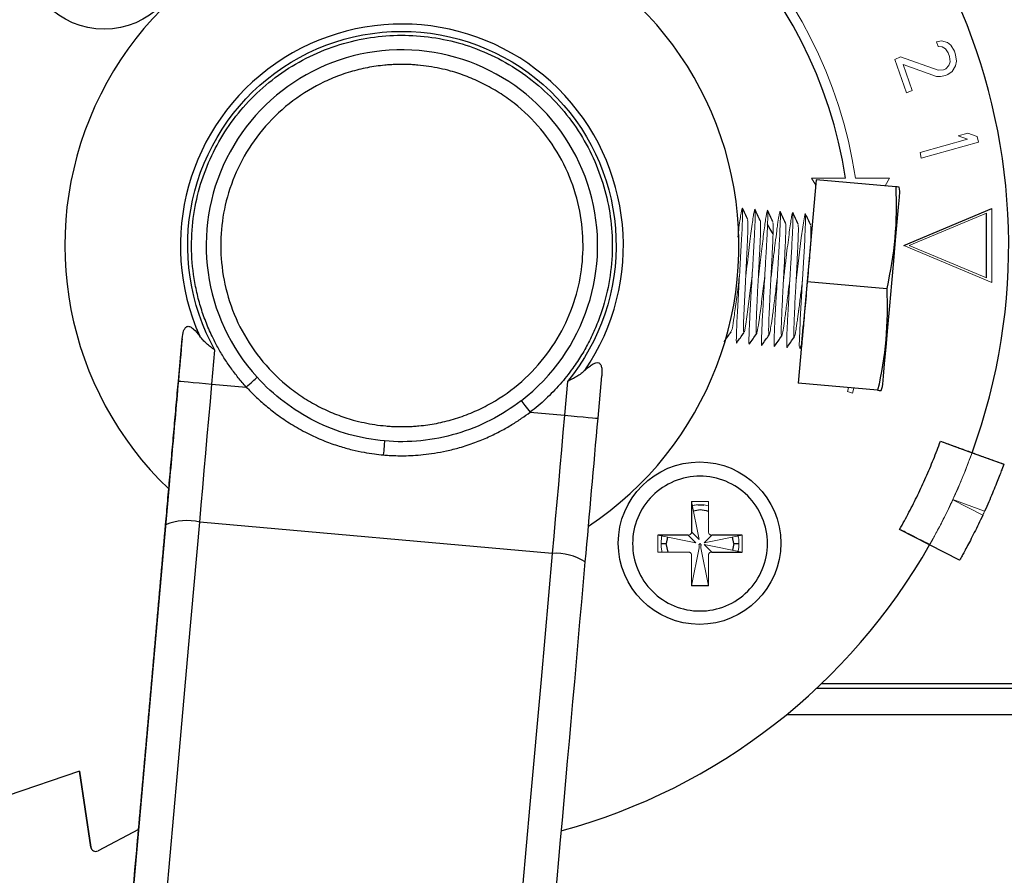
# Model space of a CAD drawing. Header units: millimetres. Extents: x 246 to 1260, y -378 to 663.
# Tile 4 of 22: x 600 to 659, y -241 to -190. Entities that reach past the tile are written whole.
import ezdxf

# ---------------------------------------------------------------- set-up
doc = ezdxf.new("R2010")
doc.units = ezdxf.units.MM

msp = doc.modelspace()

# ---------------------------------------------------------------- linework, layer by layer
at = {"color": 144, "linetype": 'Continuous', "lineweight": 18}
for p, q in [((654.684, -191.121), (654.976, -191.054)), ((654.779, -191.397), (654.684, -191.121)), ((655.022, -191.416), (654.779, -191.397)), ((654.976, -191.054), (655.325, -191.153)), ((655.215, -191.52), (655.022, -191.416)), ((655.379, -191.765), (655.215, -191.52)), ((655.325, -191.153), (655.538, -191.313)), ((655.538, -191.313), (655.739, -191.668)), ((652.207, -192.163), (652.549, -192.011)), ((652.893, -194.148), (652.207, -192.163)), ((652.549, -192.011), (654.788, -192.793)), ((655.455, -191.986), (655.379, -191.765)), ((655.482, -192.292), (655.455, -191.986)), ((655.739, -191.668), (655.815, -191.889)), ((655.815, -191.889), (655.861, -192.25)), ((654.679, -193.16), (652.701, -192.452)), ((652.701, -192.452), (653.234, -193.996)), ((654.788, -192.793), (655.1, -192.781)), ((655.1, -192.781), (655.236, -192.72)), ((655.236, -192.72), (655.403, -192.518)), ((655.403, -192.518), (655.482, -192.292)), ((655.801, -192.531), (655.604, -192.874)), ((655.861, -192.25), (655.801, -192.531)), ((654.922, -193.179), (654.679, -193.16)), ((655.214, -193.112), (654.922, -193.179)), ((655.35, -193.051), (655.214, -193.112)), ((655.604, -192.874), (655.35, -193.051)), ((653.234, -193.996), (652.893, -194.148)), ((655.956, -196.686), (656.533, -196.527)), ((656.524, -196.891), (655.956, -196.686)), ((656.533, -196.527), (657.101, -196.731)), ((657.101, -196.731), (657.164, -197.075)), ((653.715, -197.67), (656.524, -196.891)), ((657.164, -197.075), (653.779, -198.014)), ((653.779, -198.014), (653.715, -197.67)), ((647.519, -199.627), (647.272, -199.2)), ((647.272, -199.2), (649.279, -199.2)), ((649.869, -199.2), (651.891, -199.2)), ((651.891, -199.2), (651.626, -199.658)), ((647.207, -203.141), (647.548, -199.296)), ((652.259, -199.714), (647.548, -199.296)), ((657.655, -201.279), (653.049, -203.2)), ((657.655, -201.279), (657.655, -201.279)), ((657.955, -201), (657.955, -205.4)), ((657.955, -205.4), (652.749, -203.2)), ((653.049, -203.2), (657.655, -205.12)), ((646.781, -207.937), (647.012, -205.335)), ((657.655, -205.12), (657.655, -205.12)), ((646.476, -211.373), (646.68, -209.082)), ((649.39, -211.866), (649.458, -211.638)), ((649.697, -211.956), (649.39, -211.866)), ((649.782, -211.667), (649.697, -211.956)), ((656.794, -215.494), (656.794, -215.494)), ((640.148, -218.39), (641.148, -218.39)), ((640.148, -218.39), (640.6, -220.647)), ((641.148, -220.196), (641.148, -218.39)), ((657.424, -219.203), (655.643, -218.29)), ((655.652, -218.271), (657.538, -218.956)), ((640.6, -220.647), (640.148, -220.196)), ((638.148, -221.39), (638.148, -220.39)), ((640.406, -220.842), (638.148, -220.39)), ((639.954, -220.39), (640.406, -220.842)), ((640.891, -220.842), (641.342, -220.39)), ((643.148, -220.39), (640.891, -220.842)), ((643.148, -220.39), (643.148, -221.39)), ((638.148, -221.39), (639.954, -221.39)), ((640.6, -221.133), (640.148, -223.39)), ((640.578, -220.96), (640.648, -220.89)), ((640.648, -220.89), (640.718, -220.96)), ((641.148, -223.39), (640.697, -221.133)), ((640.891, -220.939), (643.148, -221.39)), ((641.342, -221.39), (640.891, -220.939)), ((654.273, -220.959), (654.273, -220.958)), ((640.148, -221.584), (640.148, -223.39)), ((641.148, -223.39), (641.148, -221.584))]:
    msp.add_line(p, q, dxfattribs=at)
at = {"color": 7, "linetype": 'Continuous', "lineweight": 25}
for p, q in [((647.548, -199.297), (647.013, -205.335)), ((647.548, -199.296), (647.548, -199.297)), ((652.259, -199.715), (647.548, -199.297)), ((652.507, -199.978), (652.474, -199.733)), ((652.749, -203.2), (657.955, -201)), ((657.655, -205.12), (657.655, -201.279)), ((647.013, -205.335), (646.477, -211.374)), ((647.013, -205.335), (651.724, -205.753)), ((609.697, -211.242), (609.919, -208.731)), ((646.566, -209.302), (646.699, -209.113)), ((611.689, -211.419), (611.867, -209.407)), ((611.689, -211.419), (613.727, -211.6)), ((632.785, -211.264), (632.607, -213.276)), ((634.599, -213.452), (634.822, -210.941)), ((646.477, -211.374), (646.476, -211.373)), ((651.188, -211.792), (646.477, -211.374)), ((651.402, -211.811), (651.478, -211.576)), ((630.568, -213.095), (632.607, -213.276)), ((654.914, -214.811), (656.794, -215.494)), ((656.794, -215.494), (656.793, -215.494)), ((656.794, -215.494), (658.673, -216.177)), ((658.673, -216.177), (658.673, -216.177)), ((609.127, -217.646), (606.087, -251.899)), ((609.128, -217.647), (609.127, -217.646)), ((640.148, -218.39), (640.148, -220.196)), ((640.529, -218.587), (640.869, -218.605)), ((631.879, -221.473), (610.961, -219.617)), ((654.273, -220.958), (652.492, -220.044)), ((639.954, -220.39), (638.148, -220.39)), ((638.726, -220.506), (638.649, -220.891)), ((643.148, -220.39), (641.342, -220.39)), ((642.649, -220.891), (642.573, -220.505)), ((638.749, -221.39), (638.649, -220.891)), ((641.342, -221.39), (643.148, -221.39)), ((642.649, -220.891), (642.573, -221.275)), ((656.054, -221.872), (654.273, -220.959)), ((637.82, -223.718), (637.82, -223.718)), ((641.148, -223.39), (640.148, -223.39)), ((697.471, -229.213), (647.844, -229.213)), ((645.794, -231.03), (686.905, -231.03)), ((603.84, -234.397), (599.533, -235.857)), ((604.494, -238.897), (603.84, -234.397)), ((603.84, -234.397), (604.494, -238.897)), ((607.333, -237.857), (604.931, -239.12)), ((604.494, -238.897), (604.494, -238.897))]:
    msp.add_line(p, q, dxfattribs=at)
at = {"color": 8, "linetype": 'Continuous', "lineweight": 25}
for p, q in [((638.355, -220.891), (638.649, -220.891)), ((642.649, -220.891), (642.945, -220.891)), ((647.58, -229.463), (688.471, -229.463))]:
    msp.add_line(p, q, dxfattribs=at)
at = {"color": 7, "linetype": 'Continuous', "lineweight": 25, "flags": 128}
for points in [[(651.478, -211.576), (651.492, -211.42), (651.533, -210.96), (651.599, -210.22), (651.686, -209.24), (651.789, -208.074), (651.904, -206.784), (652.023, -205.44), (652.141, -204.114), (652.25, -202.878), (652.346, -201.797), (652.423, -200.932), (652.477, -200.327), (652.504, -200.017), (652.507, -199.978)], [(644.981, -202.498), (644.818, -202.228), (644.655, -201.959)], [(609.697, -211.242), (609.735, -211.246), (609.848, -211.256), (610.032, -211.272), (610.28, -211.294), (610.582, -211.321), (610.926, -211.352), (611.3, -211.385), (611.689, -211.419)], [(610.961, -219.617), (611.052, -218.6), (611.142, -217.58), (611.233, -216.557), (611.324, -215.532), (611.415, -214.506), (611.506, -213.478), (611.597, -212.449), (611.689, -211.419)], [(632.607, -213.276), (632.515, -214.305), (632.424, -215.334), (632.333, -216.362), (632.242, -217.389), (632.151, -218.414), (632.06, -219.436), (631.969, -220.456), (631.879, -221.473)], [(632.607, -213.276), (632.995, -213.31), (633.369, -213.343), (633.713, -213.374), (634.015, -213.401), (634.263, -213.423), (634.447, -213.439), (634.56, -213.449), (634.599, -213.452)], [(604.707, -290.112), (605.281, -283.642), (605.869, -277.012), (606.47, -270.234), (607.084, -263.318), (607.708, -256.278), (608.343, -249.124), (608.987, -241.868), (609.639, -234.524), (610.297, -227.102), (610.961, -219.617)], [(631.879, -221.473), (631.215, -228.959), (630.556, -236.38), (629.905, -243.725), (629.261, -250.98), (628.626, -258.134), (628.001, -265.175), (627.388, -272.09), (626.787, -278.869), (626.198, -285.498), (625.624, -291.969)]]:
    msp.add_lwpolyline(points, dxfattribs=at)
at = {"color": 144, "linetype": 'Continuous', "lineweight": 18, "flags": 128}
for points in [[(646.572, -209.263), (646.543, -209.224), (646.543, -209.223), (646.542, -209.221), (646.542, -209.214), (646.541, -209.183), (646.545, -208.71), (646.587, -207.795), (646.597, -207.596), (646.651, -206.583), (646.691, -205.911), (646.717, -205.479), (646.732, -205.221), (646.809, -203.87), (646.844, -203.249), (646.866, -202.834), (646.871, -202.73), (646.873, -202.702), (646.873, -202.694), (646.873, -202.689), (646.908, -201.819), (646.909, -201.752), (646.908, -201.363), (646.908, -201.362), (646.907, -201.358), (646.906, -201.347), (646.901, -201.319), (646.864, -201.375), (646.781, -201.852), (646.743, -202.115), (646.66, -202.738), (646.514, -203.926), (646.352, -205.276), (646.352, -205.276)], [(643.741, -204.991), (643.632, -205.864), (643.485, -207.006), (643.364, -207.866), (643.278, -208.319), (643.234, -208.3), (643.232, -207.811), (643.265, -206.922), (643.322, -205.76), (643.389, -204.491), (643.45, -203.296), (643.488, -202.346), (643.493, -201.777), (643.457, -201.671), (643.457, -201.671)]]:
    msp.add_lwpolyline(points, dxfattribs=at)
at = {"color": 7, "linetype": 'Continuous', "lineweight": 25}
for centre in [(605.294, -185.536), (640.621, -220.863)]:
    msp.add_circle(centre, 4.82, dxfattribs=at)
for centre, radius, start, end in [((622.958, -203.2), 36, 340.0315, 150.44251), ((622.958, -203.2), 26.624, 8.64097, 81.35903), ((622.959, -203.201), 20, 303.61053, 226.24615), ((622.959, -203.201), 13.142, 325.66337, 204.19331), ((622.959, -203.201), 11.615, 307.56253, 222.29416), ((610.186, -222.847), 3.322, 76.50819, 112.03544), ((622.958, -203.2), 36, 285.31613, 330.44251), ((632.073, -224.788), 3.321, 57.81486, 93.35266), ((604.791, -238.854), 0.3, 188.26594, 297.73406), ((604.791, -238.854), 0.3, 188.26594, 225)]:
    msp.add_arc(centre, radius, start, end, dxfattribs=at)
at = {"color": 144, "linetype": 'Continuous', "lineweight": 18}
for radius, start, end in [(27.206, 8.45451, 81.54549), (36, 330.44251, 340.0315), (38, 335.09322, 335.50344)]:
    msp.add_arc((622.958, -203.2), radius, start, end, dxfattribs=at)
at = {"color": 7, "linetype": 'Continuous', "lineweight": 25}
for points, knots in [([(611.867, -209.407), (610.355, -206.704), (609.882, -203.541), (611.191, -197.487), (612.93, -194.802), (617.918, -191.129), (620.998, -190.267), (627.168, -190.815), (630.048, -192.206), (634.312, -196.7), (635.55, -199.648), (635.773, -205.839), (634.75, -208.869), (632.785, -211.264)], [0, 0, 0, 0, 0.1666667, 0.1666667, 0.3333333, 0.3333333, 0.5, 0.5, 0.6666667, 0.6666667, 0.8333333, 0.8333333, 1, 1, 1, 1]), ([(613.727, -211.6), (613.646, -211.509), (613.483, -211.327), (613.249, -211.045), (613.023, -210.758), (612.806, -210.464), (612.599, -210.165), (612.4, -209.86), (612.21, -209.548), (612.029, -209.231), (611.857, -208.908), (611.608, -208.405), (611.308, -207.71), (610.998, -206.806), (610.756, -205.878), (610.53, -204.615), (610.431, -203.016), (610.604, -201.134), (611.045, -199.33), (611.739, -197.635), (612.67, -196.056), (613.839, -194.613), (615.233, -193.337), (616.833, -192.27), (618.577, -191.462), (620.394, -190.94), (622.235, -190.695), (624.067, -190.725), (625.875, -191.018), (627.644, -191.583), (629.34, -192.417), (630.915, -193.52), (632.302, -194.852), (633.45, -196.354), (634.346, -197.98), (634.984, -199.697), (635.369, -201.489), (635.486, -203.342), (635.325, -205.225), (634.946, -206.781), (634.501, -207.985), (634.1, -208.856), (633.635, -209.691), (633.172, -210.39), (632.736, -210.968), (632.346, -211.436), (631.934, -211.883), (631.501, -212.309), (631.047, -212.716), (630.728, -212.968), (630.568, -213.095)], [0, 0, 0, 0, 0.006142, 0.012263, 0.018368, 0.024462, 0.030552, 0.036642, 0.042737, 0.048843, 0.054965, 0.061109, 0.077001, 0.092903, 0.108985, 0.125075, 0.157223, 0.188994, 0.219518, 0.250051, 0.280574, 0.311107, 0.342878, 0.375026, 0.407174, 0.438946, 0.469469, 0.500002, 0.530526, 0.561058, 0.592829, 0.624977, 0.657126, 0.688897, 0.71942, 0.749953, 0.780477, 0.811009, 0.842781, 0.874929, 0.89101, 0.907101, 0.922993, 0.938895, 0.949119, 0.959294, 0.969445, 0.979597, 0.989774, 1, 1, 1, 1]), ([(623.91, -192.494), (623.801, -192.485), (623.583, -192.468), (623.255, -192.455), (622.928, -192.45), (622.6, -192.456), (622.273, -192.472), (621.708, -192.517), (620.911, -192.632), (619.883, -192.884), (618.871, -193.24), (617.547, -193.864), (616.011, -194.9), (614.468, -196.488), (613.304, -198.319), (612.553, -200.264), (612.192, -202.246), (612.198, -204.26), (612.595, -206.307), (613.419, -208.314), (614.657, -210.149), (615.987, -211.439), (617.18, -212.287), (618.114, -212.816), (619.081, -213.245), (619.95, -213.532), (620.712, -213.719), (621.357, -213.839), (621.792, -213.885), (622.009, -213.908)], [0, 0, 0, 0, 0.009731, 0.019445, 0.029151, 0.038858, 0.048575, 0.05831, 0.089199, 0.120102, 0.152278, 0.18447, 0.250119, 0.315768, 0.380053, 0.441772, 0.500003, 0.558234, 0.619953, 0.684238, 0.749888, 0.815537, 0.847713, 0.879904, 0.910793, 0.941696, 0.96114, 0.98055, 1, 1, 1, 1]), ([(622.009, -213.908), (622.118, -213.917), (622.336, -213.934), (622.664, -213.948), (622.991, -213.952), (623.319, -213.946), (623.646, -213.93), (624.211, -213.885), (625.008, -213.771), (626.036, -213.519), (627.048, -213.162), (628.372, -212.539), (629.908, -211.503), (631.45, -209.914), (632.615, -208.083), (633.366, -206.139), (633.726, -204.157), (633.72, -202.142), (633.324, -200.096), (632.5, -198.089), (631.261, -196.253), (629.932, -194.963), (628.738, -194.116), (627.805, -193.587), (626.838, -193.158), (625.969, -192.87), (625.207, -192.683), (624.562, -192.564), (624.127, -192.517), (623.91, -192.494)], [0, 0, 0, 0, 0.009731, 0.019445, 0.029151, 0.038858, 0.048575, 0.05831, 0.089199, 0.120102, 0.152278, 0.18447, 0.250119, 0.315768, 0.380053, 0.441772, 0.500003, 0.558234, 0.619953, 0.684238, 0.749888, 0.815537, 0.847713, 0.879904, 0.910793, 0.941696, 0.96114, 0.98055, 1, 1, 1, 1]), ([(652.473, -199.734), (652.463, -199.733), (652.443, -199.731), (652.321, -199.72), (652.259, -199.715)], [0, 0, 0, 0, 0.495378, 1, 1, 1, 1]), ([(643.479, -201.661), (643.426, -201.547), (643.32, -201.319), (643.214, -201.091), (643.16, -200.977)], [0, 0, 0, 0, 0.499947, 1, 1, 1, 1]), ([(644.227, -201.729), (644.174, -201.615), (644.068, -201.387), (643.962, -201.159), (643.908, -201.045)], [0, 0, 0, 0, 0.499937, 1, 1, 1, 1]), ([(644.968, -201.789), (644.915, -201.675), (644.809, -201.447), (644.703, -201.219), (644.65, -201.106)], [0, 0, 0, 0, 0.4999814, 1, 1, 1, 1]), ([(645.722, -201.866), (645.669, -201.751), (645.562, -201.523), (645.455, -201.294), (645.402, -201.18)], [0, 0, 0, 0, 0.499946, 1, 1, 1, 1]), ([(646.469, -201.932), (646.416, -201.817), (646.309, -201.589), (646.203, -201.36), (646.15, -201.245)], [0, 0, 0, 0, 0.4999393, 1, 1, 1, 1]), ([(647.217, -201.997), (647.163, -201.883), (647.057, -201.654), (646.95, -201.425), (646.897, -201.311)], [0, 0, 0, 0, 0.499949, 1, 1, 1, 1]), ([(647.206, -203.151), (647.189, -203.344), (647.155, -203.733), (647.092, -204.443), (647.024, -205.207), (646.954, -205.998), (646.885, -206.774), (646.821, -207.495), (646.765, -208.124), (646.72, -208.629), (646.69, -208.963), (646.673, -209.161), (646.677, -209.117), (646.678, -209.098)], [0, 0, 0, 0, 0.089668, 0.180279, 0.271722, 0.364503, 0.457713, 0.552224, 0.647452, 0.743854, 0.839887, 0.931869, 1, 1, 1, 1]), ([(609.919, -208.731), (609.934, -208.564), (609.961, -208.407), (610.033, -208.205), (610.063, -208.145), (610.137, -208.049), (610.182, -208.015), (610.288, -207.987), (610.348, -207.996), (610.473, -208.053), (610.537, -208.1), (610.729, -208.273), (610.851, -208.425), (610.972, -208.587)], [0, 0, 0, 0, 0.25, 0.25, 0.375, 0.375, 0.5, 0.5, 0.625, 0.625, 0.75, 0.75, 1, 1, 1, 1]), ([(642.08, -208.913), (642.152, -208.81), (642.297, -208.604), (642.442, -208.399), (642.514, -208.296)], [0, 0, 0, 0, 0.5000448, 1, 1, 1, 1]), ([(642.827, -208.979), (642.899, -208.876), (643.044, -208.671), (643.189, -208.465), (643.261, -208.362)], [0, 0, 0, 0, 0.500059, 1, 1, 1, 1]), ([(643.576, -209.043), (643.648, -208.94), (643.793, -208.735), (643.938, -208.529), (644.01, -208.426)], [0, 0, 0, 0, 0.500062, 1, 1, 1, 1]), ([(644.319, -209.114), (644.392, -209.011), (644.537, -208.804), (644.682, -208.598), (644.755, -208.495)], [0, 0, 0, 0, 0.500061, 1, 1, 1, 1]), ([(645.066, -209.18), (645.139, -209.077), (645.284, -208.87), (645.429, -208.664), (645.502, -208.561)], [0, 0, 0, 0, 0.500049, 1, 1, 1, 1]), ([(646.681, -209.066), (646.682, -209.052), (646.685, -209.024), (646.69, -208.971), (646.695, -208.91), (646.701, -208.841), (646.708, -208.764), (646.718, -208.65), (646.732, -208.489), (646.752, -208.268), (646.767, -208.098), (646.774, -208.013)], [0, 0, 0, 0, 0.083485, 0.166706, 0.249857, 0.333128, 0.416714, 0.500803, 0.667124, 0.83303, 1, 1, 1, 1]), ([(609.919, -208.731), (609.841, -209.61), (609.769, -210.427), (609.63, -211.995), (609.563, -212.745), (609.369, -214.932), (609.247, -216.308), (609.128, -217.647)], [0, 0, 0, 0, 0.25, 0.25, 0.5, 0.5, 1, 1, 1, 1]), ([(611.867, -209.407), (611.822, -209.375), (611.732, -209.311), (611.605, -209.215), (611.489, -209.123), (611.336, -208.992), (611.156, -208.819), (611.032, -208.663), (610.972, -208.587)], [0, 0, 0, 0, 0.135003, 0.262472, 0.38247, 0.495075, 0.753921, 1, 1, 1, 1]), ([(645.814, -209.244), (645.887, -209.14), (646.032, -208.934), (646.177, -208.728), (646.25, -208.624)], [0, 0, 0, 0, 0.5000529, 1, 1, 1, 1]), ([(633.811, -210.614), (633.885, -210.545), (633.958, -210.479), (634.106, -210.357), (634.18, -210.301), (634.325, -210.211), (634.397, -210.175), (634.53, -210.142), (634.591, -210.144), (634.689, -210.19), (634.728, -210.232), (634.784, -210.339), (634.802, -210.404), (634.838, -210.614), (634.836, -210.774), (634.822, -210.941)], [0, 0, 0, 0, 0.125, 0.125, 0.25, 0.25, 0.375, 0.375, 0.5, 0.5, 0.625, 0.625, 0.75, 0.75, 1, 1, 1, 1]), ([(633.811, -210.614), (633.776, -210.646), (633.705, -210.711), (633.589, -210.803), (633.464, -210.892), (633.297, -211), (633.071, -211.127), (632.884, -211.216), (632.785, -211.264)], [0, 0, 0, 0, 0.121166, 0.2453, 0.372602, 0.50326, 0.736639, 1, 1, 1, 1]), ([(608.94, -219.768), (608.961, -219.533), (609.003, -219.063), (609.065, -218.356), (609.128, -217.648), (609.191, -216.939), (609.254, -216.23), (609.317, -215.52), (609.38, -214.809), (609.443, -214.097), (609.506, -213.385), (609.57, -212.671), (609.633, -211.957), (609.675, -211.481), (609.697, -211.242)], [0, 0, 0, 0, 0.083479, 0.166878, 0.250214, 0.333502, 0.416759, 0.5, 0.583241, 0.666498, 0.749786, 0.833122, 0.916521, 1, 1, 1, 1]), ([(621.93, -214.8), (621.213, -214.737), (620.502, -214.605), (619.116, -214.211), (618.442, -213.948), (616.509, -212.979), (615.341, -212.087), (614.368, -211.017)], [0, 0, 0, 0, 0.25, 0.25, 0.5, 0.5, 1, 1, 1, 1]), ([(613.727, -211.6), (613.812, -211.69), (613.987, -211.875), (614.266, -212.151), (614.571, -212.435), (614.901, -212.722), (615.259, -213.013), (615.645, -213.303), (616.06, -213.591), (616.506, -213.874), (616.983, -214.149), (617.608, -214.473), (618.358, -214.805), (619.205, -215.105), (619.982, -215.322), (620.682, -215.471), (621.298, -215.57), (621.68, -215.609), (621.857, -215.627)], [0, 0, 0, 0, 0.039929, 0.082284, 0.127064, 0.174269, 0.223894, 0.275938, 0.330402, 0.387289, 0.446603, 0.508346, 0.614881, 0.711617, 0.798529, 0.875587, 0.942752, 1, 1, 1, 1]), ([(651.188, -211.792), (651.244, -211.797), (651.357, -211.807), (651.42, -211.812), (651.401, -211.81), (651.401, -211.81)], [0, 0, 0, 0, 0.4960035, 0.9935016, 1, 1, 1, 1]), ([(630.04, -212.408), (628.894, -213.29), (627.587, -213.962), (625.514, -214.576), (624.804, -214.716), (623.37, -214.86), (622.647, -214.864), (621.93, -214.8)], [0, 0, 0, 0, 0.5, 0.5, 0.75, 0.75, 1, 1, 1, 1]), ([(621.857, -215.627), (621.971, -215.636), (622.221, -215.656), (622.63, -215.674), (623.105, -215.678), (623.644, -215.66), (624.246, -215.613), (624.91, -215.526), (625.631, -215.39), (626.434, -215.187), (627.268, -214.913), (628.086, -214.577), (628.82, -214.217), (629.474, -213.844), (630.051, -213.474), (630.402, -213.217), (630.568, -213.095)], [0, 0, 0, 0, 0.037073, 0.081169, 0.132286, 0.190413, 0.255531, 0.327621, 0.40667, 0.492665, 0.595053, 0.690297, 0.778411, 0.859405, 0.93327, 1, 1, 1, 1]), ([(621.93, -214.8), (621.923, -214.874), (621.913, -214.992), (621.887, -215.288), (621.871, -215.462), (621.857, -215.627)], [0, 0, 0, 0, 0.5, 0.5, 1, 1, 1, 1]), ([(652.492, -220.044), (652.586, -219.877), (652.776, -219.541), (653.049, -219.032), (653.313, -218.518), (653.569, -218.001), (653.816, -217.48), (654.053, -216.954), (654.282, -216.425), (654.502, -215.891), (654.714, -215.353), (654.847, -214.992), (654.914, -214.811)], [0, 0, 0, 0, 0.100173, 0.200231, 0.300202, 0.400116, 0.5, 0.599884, 0.699798, 0.799769, 0.899827, 1, 1, 1, 1]), ([(654.914, -214.811), (655.038, -214.856), (655.16, -214.9), (655.4, -214.987), (655.519, -215.031), (655.747, -215.113), (655.855, -215.153), (656.059, -215.227), (656.156, -215.262), (656.416, -215.357), (656.556, -215.407), (656.744, -215.476), (656.794, -215.494), (656.794, -215.494)], [0, 0, 0, 0, 0.125, 0.125, 0.25, 0.25, 0.375, 0.375, 0.5, 0.5, 0.75, 0.75, 1, 1, 1, 1]), ([(656.793, -215.494), (656.918, -215.539), (657.04, -215.583), (657.28, -215.67), (657.399, -215.714), (657.627, -215.796), (657.734, -215.836), (657.939, -215.91), (658.035, -215.945), (658.296, -216.039), (658.436, -216.09), (658.623, -216.159), (658.673, -216.177), (658.673, -216.177)], [0, 0, 0, 0, 0.125, 0.125, 0.25, 0.25, 0.375, 0.375, 0.5, 0.5, 0.75, 0.75, 1, 1, 1, 1]), ([(658.673, -216.177), (658.674, -216.177), (658.667, -216.195), (658.641, -216.267), (658.621, -216.321), (658.569, -216.462), (658.537, -216.549), (658.459, -216.752), (658.414, -216.871), (658.314, -217.129), (658.258, -217.269), (658.135, -217.573), (658.069, -217.735), (657.859, -218.234), (657.702, -218.596), (657.538, -218.956)], [0, 0, 0, 0, 0.125, 0.125, 0.25, 0.25, 0.375, 0.375, 0.5, 0.5, 0.625, 0.625, 0.75, 0.75, 1, 1, 1, 1]), ([(644.648, -220.89), (644.648, -220.366), (644.544, -219.843), (644.143, -218.875), (643.847, -218.432), (643.106, -217.691), (642.663, -217.395), (641.695, -216.994), (641.172, -216.89), (640.125, -216.89), (639.601, -216.994), (638.634, -217.395), (638.19, -217.691), (637.449, -218.432), (637.153, -218.875), (636.752, -219.843), (636.648, -220.366), (636.648, -220.89)], [0, 0, 0, 0, 0.125, 0.125, 0.25, 0.25, 0.375, 0.375, 0.5, 0.5, 0.625, 0.625, 0.75, 0.75, 0.875, 0.875, 1, 1, 1, 1]), ([(641.148, -218.99), (640.982, -218.939), (640.687, -218.847), (640.392, -218.931), (640.264, -218.968)], [0, 0, 0, 0, 0.563981, 1, 1, 1, 1]), ([(657.424, -219.203), (657.341, -219.383), (657.257, -219.559), (657.09, -219.904), (657.006, -220.075), (656.843, -220.4), (656.765, -220.553), (656.615, -220.843), (656.543, -220.979), (656.412, -221.223), (656.353, -221.332), (656.248, -221.525), (656.203, -221.607), (656.093, -221.803), (656.054, -221.872), (656.054, -221.872)], [0, 0, 0, 0, 0.125, 0.125, 0.25, 0.25, 0.375, 0.375, 0.5, 0.5, 0.625, 0.625, 0.75, 0.75, 1, 1, 1, 1]), ([(602.618, -291.021), (602.652, -290.637), (602.72, -289.869), (602.823, -288.711), (602.926, -287.547), (603.03, -286.379), (603.134, -285.206), (603.238, -284.027), (603.343, -282.844), (603.449, -281.655), (603.555, -280.462), (603.661, -279.263), (603.768, -278.06), (603.875, -276.851), (603.983, -275.637), (604.308, -271.969), (604.859, -265.756), (605.649, -256.853), (606.455, -247.77), (607.08, -240.734), (607.512, -235.859), (607.748, -233.199), (607.985, -230.53), (608.223, -227.853), (608.461, -225.166), (608.7, -222.472), (608.86, -220.67), (608.94, -219.768)], [0, 0, 0, 0, 0.017823, 0.03564, 0.053452, 0.071261, 0.089067, 0.106871, 0.124674, 0.142478, 0.160282, 0.178088, 0.195897, 0.213711, 0.231529, 0.249352, 0.374673, 0.500001, 0.625322, 0.750649, 0.786289, 0.82191, 0.85752, 0.893126, 0.928736, 0.964359, 1, 1, 1, 1]), ([(654.273, -220.958), (654.273, -220.958), (654.261, -220.952), (654.216, -220.929), (654.182, -220.912), (654.093, -220.866), (654.038, -220.838), (653.909, -220.771), (653.833, -220.733), (653.587, -220.606), (653.389, -220.505), (652.96, -220.285), (652.727, -220.165), (652.492, -220.044)], [0, 0, 0, 0, 0.125, 0.125, 0.25, 0.25, 0.375, 0.375, 0.5, 0.5, 0.75, 0.75, 1, 1, 1, 1]), ([(636.648, -220.89), (636.648, -221.414), (636.752, -221.937), (637.153, -222.904), (637.449, -223.348), (638.19, -224.089), (638.634, -224.385), (639.601, -224.786), (640.125, -224.89), (641.172, -224.89), (641.695, -224.786), (642.663, -224.385), (643.106, -224.089), (643.847, -223.348), (644.143, -222.904), (644.544, -221.937), (644.648, -221.414), (644.648, -220.89)], [0, 0, 0, 0, 0.125, 0.125, 0.25, 0.25, 0.375, 0.375, 0.5, 0.5, 0.625, 0.625, 0.75, 0.75, 0.875, 0.875, 1, 1, 1, 1])]:
    msp.add_open_spline(points, degree=3, knots=knots, dxfattribs=at)
for points in [[(652.259, -199.715), (652.304, -200.733), (652.287, -202.76), (651.946, -204.759), (651.724, -205.753)], [(651.724, -205.753), (651.768, -206.772), (651.751, -208.799), (651.41, -210.797), (651.188, -211.792)], [(613.727, -211.6), (613.991, -211.36), (614.236, -211.138), (614.368, -211.017)], [(630.04, -212.408), (630.149, -212.55), (630.351, -212.812), (630.568, -213.095)], [(633.842, -221.978), (634.092, -219.16), (634.345, -216.309), (634.599, -213.452)], [(627.52, -293.231), (629.436, -271.637), (631.588, -247.38), (633.842, -221.978)]]:
    msp.add_open_spline(points, degree=3, dxfattribs=at)
at = {"color": 144, "linetype": 'Continuous', "lineweight": 18}
for points, knots in [([(642.991, -204.978), (643.022, -204.455), (643.083, -203.41), (643.154, -202.079), (643.186, -201.19), (643.167, -200.87), (643.092, -201.193), (642.994, -201.864), (642.914, -202.51), (642.889, -202.709)], [0, 0, 0, 0, 0.1551692, 0.3103384, 0.4655074, 0.6206765, 0.7758454, 0.9310144, 1, 1, 1, 1]), ([(643.738, -205.045), (643.769, -204.522), (643.8, -203.999), (643.854, -203.032), (643.878, -202.589), (643.912, -201.849), (643.923, -201.552), (643.927, -201.15), (643.921, -201.045), (643.889, -201.042), (643.865, -201.145), (643.798, -201.54), (643.756, -201.835), (643.66, -202.569), (643.605, -203.01), (643.488, -203.971), (643.426, -204.491), (643.364, -205.011)], [0, 0, 0, 0, 0.125, 0.125, 0.25, 0.25, 0.375, 0.375, 0.5, 0.5, 0.625, 0.625, 0.75, 0.75, 0.875, 0.875, 1, 1, 1, 1]), ([(644.626, -201.169), (644.605, -201.249), (644.577, -201.408), (644.508, -201.87), (644.467, -202.171), (644.376, -202.879), (644.326, -203.285), (644.221, -204.153), (644.166, -204.615), (644.112, -205.077)], [0, 0, 0, 0, 0.25, 0.25, 0.5, 0.5, 0.75, 0.75, 1, 1, 1, 1]), ([(644.656, -201.958), (644.663, -201.757), (644.676, -201.354), (644.672, -201.104), (644.654, -201.137), (644.649, -201.146)], [0, 0, 0, 0, 0.421671, 0.843321, 1, 1, 1, 1]), ([(645.231, -205.177), (645.235, -205.112), (645.243, -204.982), (645.254, -204.787), (645.266, -204.591), (645.281, -204.33), (645.3, -204.009), (645.32, -203.669), (645.34, -203.311), (645.364, -202.86), (645.389, -202.325), (645.411, -201.825), (645.422, -201.454), (645.417, -201.228), (645.402, -201.164), (645.385, -201.189), (645.364, -201.264), (645.324, -201.471), (645.265, -201.86), (645.192, -202.399), (645.122, -202.957), (645.05, -203.54), (644.995, -203.988), (644.949, -204.372), (644.903, -204.758), (644.873, -205.016), (644.858, -205.144)], [0, 0, 0, 0, 0.01552, 0.031145, 0.046873, 0.0627, 0.094471, 0.126108, 0.148822, 0.188877, 0.250936, 0.31372, 0.376487, 0.438491, 0.500509, 0.531615, 0.562813, 0.624885, 0.704219, 0.749471, 0.823638, 0.874079, 0.906308, 0.938054, 0.969292, 1, 1, 1, 1]), ([(645.979, -205.243), (645.983, -205.178), (645.99, -205.049), (646.001, -204.861), (646.012, -204.682), (646.022, -204.514), (646.031, -204.356), (646.04, -204.208), (646.048, -204.07), (646.055, -203.942), (646.062, -203.824), (646.079, -203.508), (646.106, -203.011), (646.137, -202.411), (646.159, -201.903), (646.166, -201.552), (646.164, -201.305), (646.15, -201.211), (646.117, -201.296), (646.072, -201.526), (646.016, -201.896), (645.95, -202.392), (645.871, -202.998), (645.801, -203.569), (645.742, -204.057), (645.7, -204.41), (645.662, -204.732), (645.632, -204.989), (645.614, -205.142), (645.606, -205.21)], [0, 0, 0, 0, 0.015771, 0.030817, 0.045138, 0.058736, 0.071615, 0.083776, 0.095222, 0.105954, 0.115972, 0.125276, 0.187505, 0.249729, 0.309808, 0.376102, 0.425928, 0.501302, 0.564411, 0.626612, 0.688608, 0.751067, 0.81333, 0.875637, 0.905497, 0.937884, 0.963076, 0.983777, 1, 1, 1, 1]), ([(644.488, -205.064), (644.479, -205.139), (644.417, -205.631), (644.302, -206.551), (644.164, -207.595), (644.057, -208.286), (643.991, -208.518), (643.968, -208.259), (643.986, -207.546), (644.035, -206.479), (644.102, -205.211), (644.17, -203.928), (644.225, -202.795), (644.246, -202.041), (644.246, -201.686), (644.225, -201.737), (644.224, -201.74)], [0, 0, 0, 0, 0.01471, 0.096382, 0.178053, 0.259724, 0.341394, 0.423064, 0.504733, 0.586401, 0.668068, 0.749735, 0.831401, 0.913067, 0.994732, 1, 1, 1, 1]), ([(644.485, -205.111), (644.489, -205.042), (644.497, -204.907), (644.508, -204.71), (644.519, -204.521), (644.529, -204.342), (644.539, -204.173), (644.548, -204.013), (644.557, -203.862), (644.565, -203.722), (644.573, -203.59), (644.58, -203.469), (644.594, -203.223), (644.61, -202.924), (644.627, -202.599), (644.638, -202.358), (644.648, -202.146), (644.653, -202.021), (644.655, -201.959)], [0, 0, 0, 0, 0.056787, 0.111347, 0.163673, 0.213758, 0.261592, 0.307169, 0.350481, 0.391524, 0.430294, 0.46679, 0.501011, 0.654189, 0.75091, 0.83578, 0.918809, 1, 1, 1, 1]), ([(644.982, -202.497), (644.988, -202.26), (644.998, -201.85), (644.972, -201.837), (644.962, -201.832)], [0, 0, 0, 0, 0.578634, 1, 1, 1, 1]), ([(645.719, -201.863), (645.721, -201.869), (645.73, -201.89), (645.74, -202.044), (645.734, -202.455), (645.706, -203.164), (645.669, -203.953), (645.634, -204.601), (645.598, -205.275), (645.558, -206.069), (645.51, -206.98), (645.478, -207.745), (645.465, -208.301), (645.474, -208.586), (645.513, -208.575), (645.573, -208.266), (645.662, -207.693), (645.767, -206.902), (645.872, -206.065), (645.946, -205.483), (645.977, -205.232), (645.981, -205.204)], [0, 0, 0, 0, 0.014407, 0.056647, 0.120532, 0.184414, 0.248299, 0.290779, 0.312337, 0.378894, 0.44182, 0.501065, 0.567866, 0.631749, 0.695633, 0.759518, 0.823401, 0.887286, 0.951168, 0.9946, 1, 1, 1, 1]), ([(646.465, -201.952), (646.471, -201.977), (646.486, -202.034), (646.484, -202.387), (646.472, -202.76), (646.452, -203.233), (646.42, -203.952), (646.365, -204.993), (646.325, -205.722), (646.292, -206.366), (646.262, -206.988), (646.227, -207.74), (646.213, -208.322), (646.219, -208.636), (646.249, -208.653), (646.286, -208.508), (646.325, -208.302), (646.359, -208.086), (646.387, -207.888), (646.396, -207.826), (646.415, -207.696), (646.444, -207.487), (646.478, -207.236), (646.496, -207.098), (646.506, -207.024), (646.545, -206.725), (646.619, -206.136), (646.693, -205.544), (646.73, -205.246)], [0, 0, 0, 0, 0.04894, 0.112727, 0.144711, 0.164946, 0.240345, 0.304133, 0.367918, 0.378601, 0.431803, 0.49559, 0.559376, 0.623163, 0.686948, 0.727199, 0.750905, 0.796167, 0.808842, 0.812675, 0.814838, 0.846817, 0.869042, 0.875486, 0.878819, 0.886012, 0.94268, 1, 1, 1, 1]), ([(647.218, -203.012), (647.232, -202.857), (647.279, -202.33), (647.321, -201.862), (647.331, -201.745), (647.293, -202.171), (647.235, -202.826), (647.206, -203.151)], [0, 0, 0, 0, 0.096435, 0.328275, 0.556219, 0.780029, 1, 1, 1, 1]), ([(647.211, -202.026), (647.218, -202.041), (647.234, -202.078), (647.23, -202.427), (647.219, -202.815), (647.21, -203.047), (647.208, -203.119), (647.207, -203.143), (647.206, -203.151)], [0, 0, 0, 0, 0.243886, 0.621477, 0.889647, 0.964567, 0.98722, 1, 1, 1, 1]), ([(644.981, -202.498), (644.981, -202.51), (644.974, -202.716), (644.956, -203.209), (644.91, -204.094), (644.859, -205.089), (644.805, -206.089), (644.764, -206.896), (644.743, -207.419), (644.729, -207.811), (644.722, -208.05), (644.721, -208.191), (644.721, -208.225), (644.721, -208.234), (644.721, -208.237), (644.721, -208.303), (644.723, -208.395), (644.73, -208.458), (644.734, -208.479), (644.735, -208.483), (644.735, -208.485), (644.737, -208.489), (644.746, -208.518), (644.772, -208.473), (644.836, -208.148), (644.926, -207.547), (645.031, -206.735), (645.14, -205.897), (645.207, -205.35), (645.234, -205.133)], [0, 0, 0, 0, 0.0045796, 0.073235, 0.1464213, 0.219606, 0.2927936, 0.3659779, 0.4128033, 0.4393579, 0.4932503, 0.5073006, 0.5110823, 0.5121619, 0.5124989, 0.5127006, 0.5493929, 0.5763198, 0.5833557, 0.5852676, 0.585822, 0.5861089, 0.5947919, 0.6593836, 0.7325679, 0.8057555, 0.8789405, 0.9521275, 1, 1, 1, 1]), ([(642.994, -204.929), (642.983, -205.015), (642.92, -205.517), (642.804, -206.448), (642.668, -207.475), (642.564, -208.155), (642.53, -208.231), (642.514, -208.266)], [0, 0, 0, 0, 0.051097, 0.299034, 0.546969, 0.794903, 1, 1, 1, 1]), ([(642.832, -208.946), (642.83, -208.958), (642.801, -209.079), (642.799, -208.729), (642.827, -207.887), (642.899, -206.544), (642.961, -205.5), (642.991, -204.978)], [0, 0, 0, 0, 0.02702, 0.270265, 0.51351, 0.756755, 1, 1, 1, 1]), ([(643.582, -209.002), (643.578, -209.018), (643.549, -209.145), (643.546, -208.798), (643.574, -207.953), (643.646, -206.611), (643.708, -205.567), (643.738, -205.045)], [0, 0, 0, 0, 0.034965, 0.276224, 0.517483, 0.758741, 1, 1, 1, 1]), ([(644.326, -209.081), (644.323, -209.092), (644.296, -209.211), (644.291, -208.862), (644.312, -208.295), (644.346, -207.55), (644.37, -207.093), (644.4, -206.57), (644.414, -206.322), (644.444, -205.822), (644.47, -205.373), (644.485, -205.111)], [0, 0, 0, 0, 0.024846, 0.266244, 0.510542, 0.525044, 0.753596, 0.758028, 0.790318, 0.877563, 1, 1, 1, 1]), ([(645.073, -209.143), (645.07, -209.156), (645.042, -209.275), (645.04, -208.922), (645.067, -208.078), (645.141, -206.74), (645.201, -205.698), (645.231, -205.177)], [0, 0, 0, 0, 0.0287314, 0.2720243, 0.5140955, 0.7570009, 1, 1, 1, 1]), ([(645.82, -209.208), (645.817, -209.223), (645.809, -209.258), (645.797, -209.201), (645.788, -209.033), (645.802, -208.528), (645.831, -207.841), (645.891, -206.76), (645.949, -205.757), (645.979, -205.243)], [0, 0, 0, 0, 0.028928, 0.070223, 0.278093, 0.415471, 0.535113, 0.761911, 1, 1, 1, 1]), ([(646.586, -209.245), (646.584, -209.251), (646.582, -209.261), (646.579, -209.269), (646.578, -209.272)], [0, 0, 0, 0, 0.588261, 1, 1, 1, 1]), ([(656.794, -215.494), (656.794, -215.494), (656.787, -215.512), (656.761, -215.584), (656.741, -215.638), (656.689, -215.779), (656.657, -215.866), (656.579, -216.069), (656.534, -216.188), (656.433, -216.446), (656.377, -216.586), (656.254, -216.89), (656.187, -217.051), (655.976, -217.55), (655.818, -217.911), (655.652, -218.271)], [0, 0, 0, 0, 0.125, 0.125, 0.25, 0.25, 0.375, 0.375, 0.5, 0.5, 0.625, 0.625, 0.75, 0.75, 1, 1, 1, 1]), ([(655.643, -218.29), (655.56, -218.47), (655.477, -218.646), (655.311, -218.991), (655.227, -219.162), (655.064, -219.487), (654.986, -219.64), (654.835, -219.93), (654.763, -220.066), (654.633, -220.31), (654.573, -220.419), (654.468, -220.612), (654.422, -220.693), (654.349, -220.824), (654.321, -220.874), (654.283, -220.942), (654.273, -220.959), (654.273, -220.959)], [0, 0, 0, 0, 0.125, 0.125, 0.25, 0.25, 0.375, 0.375, 0.5, 0.5, 0.625, 0.625, 0.75, 0.75, 0.875, 0.875, 1, 1, 1, 1]), ([(640.197, -218.637), (640.269, -218.621), (640.406, -218.591), (640.61, -218.582), (640.856, -218.586), (641.034, -218.62), (641.148, -218.642)], [0, 0, 0, 0, 0.2301343, 0.4368936, 0.6363926, 1, 1, 1, 1]), ([(640.148, -220.196), (640.147, -220.209), (640.146, -220.235), (640.135, -220.271), (640.117, -220.305), (640.085, -220.344), (640.031, -220.383), (639.98, -220.387), (639.954, -220.39)], [0, 0, 0, 0, 0.1289067, 0.252039, 0.3744122, 0.5011315, 0.7480608, 1, 1, 1, 1]), ([(641.342, -220.39), (641.329, -220.389), (641.303, -220.388), (641.267, -220.377), (641.233, -220.359), (641.194, -220.327), (641.155, -220.273), (641.151, -220.222), (641.148, -220.196)], [0, 0, 0, 0, 0.128907, 0.252039, 0.374412, 0.501131, 0.748061, 1, 1, 1, 1]), ([(638.397, -221.39), (638.384, -221.327), (638.359, -221.201), (638.337, -220.943), (638.343, -220.687), (638.377, -220.498), (638.388, -220.438)], [0, 0, 0, 0, 0.201798, 0.401448, 0.807579, 1, 1, 1, 1]), ([(642.909, -220.438), (642.916, -220.472), (642.95, -220.633), (642.963, -220.866), (642.945, -221.124), (642.932, -221.264), (642.912, -221.334), (642.91, -221.342)], [0, 0, 0, 0, 0.1148079, 0.542405, 0.7602708, 0.970581, 1, 1, 1, 1]), ([(639.954, -221.39), (639.967, -221.391), (639.993, -221.392), (640.03, -221.403), (640.063, -221.421), (640.102, -221.453), (640.141, -221.507), (640.146, -221.558), (640.148, -221.584)], [0, 0, 0, 0, 0.128907, 0.252039, 0.374412, 0.501131, 0.748061, 1, 1, 1, 1]), ([(640.6, -221.133), (640.604, -221.101), (640.613, -221.042), (640.589, -220.986), (640.578, -220.96)], [0, 0, 0, 0, 0.538157, 1, 1, 1, 1]), ([(640.718, -220.96), (640.712, -220.972), (640.699, -220.998), (640.691, -221.039), (640.689, -221.085), (640.694, -221.116), (640.697, -221.133)], [0, 0, 0, 0, 0.224602, 0.462257, 0.719097, 1, 1, 1, 1]), ([(641.148, -221.584), (641.149, -221.571), (641.15, -221.545), (641.161, -221.508), (641.179, -221.475), (641.211, -221.436), (641.265, -221.397), (641.316, -221.392), (641.342, -221.39)], [0, 0, 0, 0, 0.1289067, 0.252039, 0.3744122, 0.5011315, 0.7480608, 1, 1, 1, 1])]:
    msp.add_open_spline(points, degree=3, knots=knots, dxfattribs=at)
msp.add_open_spline([(646.774, -208.013), (646.777, -207.988), (646.781, -207.939), (646.786, -207.887), (646.788, -207.862)], degree=3, dxfattribs=at)

doc.saveas('drawing.dxf')
